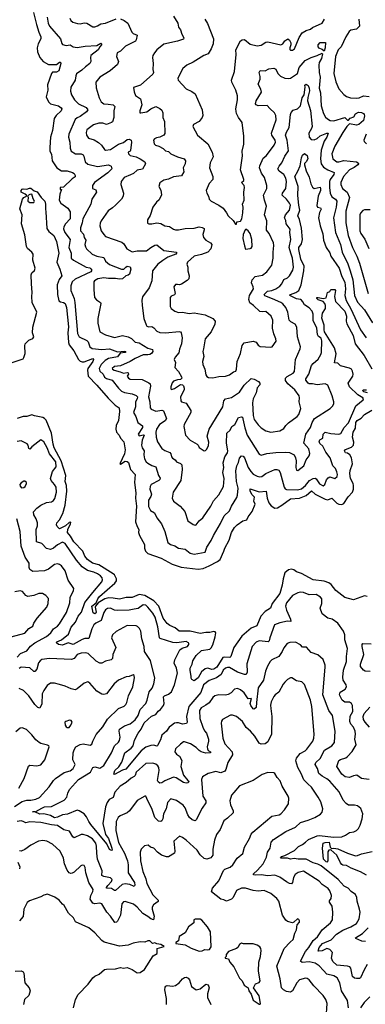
# Model space of a CAD drawing. Extents: x 2199565 to 2323334, y 894172 to 1018966.
# Tile 178 of 256: x 2244381 to 2247894, y 951697 to 961711. Entities that reach past the tile are written whole.
import ezdxf

# ---------------------------------------------------------------- set-up
doc = ezdxf.new("R2010")
doc.units = 0

msp = doc.modelspace()

# ---------------------------------------------------------------- linework, layer by layer
at = {"layer": '0CON10XD'}
for points in [[(2244521, 961785), (2244553, 961663), (2244575, 961585), (2244597, 961535), (2244596, 961515), (2244569, 961465), (2244558, 961425), (2244563, 961383), (2244586, 961325), (2244620, 961285), (2244675, 961256), (2244755, 961254), (2244785, 961279), (2244795, 961278), (2244800, 961265), (2244779, 961191), (2244755, 961178), (2244715, 961177), (2244703, 961165), (2244663, 961047), (2244667, 960995), (2244651, 960925), (2244674, 960874), (2244695, 960855), (2244775, 960834), (2244804, 960815), (2244810, 960805), (2244802, 960785), (2244752, 960738), (2244731, 960705), (2244714, 960585), (2244693, 960515), (2244688, 960412), (2244687, 960375), (2244703, 960343), (2244713, 960275), (2244758, 960205), (2244805, 960172), (2244865, 960172), (2244917, 960157), (2244935, 960145), (2244946, 960125), (2244946, 960114), (2244915, 960092), (2244825, 960008), (2244793, 960005), (2244792, 959985), (2244807, 959985), (2244790, 959935), (2244783, 959875), (2244798, 959845), (2244871, 959795), (2244896, 959755), (2244893, 959685), (2244847, 959635), (2244829, 959605), (2244825, 959585), (2244840, 959545), (2244895, 959475), (2244881, 959395), (2244903, 959335), (2244906, 959285), (2244928, 959265), (2245056, 959195), (2245095, 959186), (2245106, 959176), (2245114, 959165), (2245106, 959145), (2244945, 959071), (2244915, 959045), (2244900, 959005), (2244901, 958955), (2244934, 958874), (2244943, 958833), (2244968, 958518), (2244985, 958484), (2245065, 958449), (2245076, 958435), (2245094, 958384), (2245117, 958367), (2245215, 958357), (2245295, 958362), (2245377, 958333), (2245445, 958340), (2245459, 958335), (2245455, 958325), (2245402, 958318), (2245375, 958282), (2245285, 958266), (2245251, 958245), (2245210, 958205), (2245190, 958165), (2245196, 958136), (2245229, 958105), (2245243, 958075), (2245265, 958060), (2245322, 958045), (2245385, 957962), (2245415, 957933), (2245445, 957919), (2245525, 957905), (2245565, 957889), (2245578, 957875), (2245575, 957855), (2245559, 957825), (2245558, 957775), (2245538, 957715), (2245562, 957675), (2245583, 957615), (2245631, 957581), (2245629, 957565), (2245586, 957495), (2245595, 957480), (2245635, 957489), (2245645, 957485), (2245627, 957433), (2245618, 957385), (2245626, 957355), (2245648, 957325), (2245644, 957285), (2245651, 957245), (2245666, 957215), (2245685, 957199), (2245725, 957176), (2245766, 957165), (2245792, 957075), (2245809, 957049), (2245806, 957035), (2245796, 957025), (2245718, 956982), (2245706, 956965), (2245705, 956935), (2245720, 956885), (2245715, 956862), (2245690, 956825), (2245690, 956760), (2245710, 956720), (2245752, 956695), (2245776, 956645), (2245822, 956585), (2245855, 956505), (2245888, 956395), (2245914, 956374), (2245959, 956359), (2245995, 956335), (2246065, 956325), (2246115, 956286), (2246155, 956276), (2246265, 956297), (2246285, 956345), (2246329, 956415), (2246350, 956465), (2246422, 956588), (2246459, 956665), (2246515, 956715), (2246535, 956762), (2246589, 956851), (2246596, 956874), (2246603, 956945), (2246584, 957015), (2246579, 957121), (2246588, 957175), (2246605, 957207), (2246617, 957253), (2246635, 957274), (2246652, 957272), (2246665, 957256), (2246705, 957155), (2246731, 957115), (2246755, 957090), (2246795, 957067), (2246821, 957061), (2246842, 957065), (2246885, 957097), (2246975, 957135), (2246995, 957136), (2247015, 957128), (2247030, 957105), (2247070, 956955), (2247079, 956939), (2247092, 956932), (2247205, 956931), (2247245, 956941), (2247285, 956973), (2247326, 957024), (2247365, 957044), (2247385, 957047), (2247395, 957042), (2247429, 956989), (2247465, 956970), (2247484, 956985), (2247500, 957030), (2247518, 957052), (2247535, 957060), (2247585, 957044), (2247610, 957065), (2247613, 957085), (2247605, 957112), (2247591, 957145), (2247564, 957174), (2247538, 957255), (2247493, 957313), (2247462, 957375), (2247431, 957401), (2247424, 957426), (2247431, 957439), (2247464, 957455), (2247465, 957495), (2247485, 957516), (2247545, 957503), (2247625, 957497), (2247647, 957503), (2247678, 957565), (2247725, 957612), (2247797, 957783), (2247874, 957845), (2247877, 957855), (2247869, 957865), (2247817, 957897), (2247735, 957978), (2247722, 958015), (2247767, 958085), (2247770, 958105), (2247765, 958135), (2247755, 958156), (2247735, 958168), (2247642, 958192), (2247615, 958219), (2247582, 958222), (2247598, 958312), (2247583, 958375), (2247479, 958535), (2247475, 958555), (2247478, 958605), (2247452, 958675), (2247458, 958725), (2247489, 958775), (2247491, 958805), (2247483, 958825), (2247465, 958845), (2247415, 958862), (2247401, 958875), (2247403, 958885), (2247414, 958886), (2247465, 958876), (2247495, 958883), (2247511, 958935), (2247533, 958945), (2247545, 958966), (2247585, 958968), (2247592, 958955), (2247583, 958895), (2247592, 958845), (2247685, 958745), (2247704, 958695), (2247700, 958645), (2247706, 958616), (2247770, 958500), (2247790, 958415), (2247882, 958295), (2247960, 958160)], [(2244660, 961735), (2244671, 961675), (2244684, 961644), (2244797, 961517), (2244808, 961468), (2244817, 961457), (2244855, 961448), (2244895, 961454), (2244925, 961435), (2244965, 961428), (2245047, 961443), (2245165, 961449), (2245205, 961473), (2245214, 961465), (2245214, 961455), (2245197, 961433), (2245178, 961405), (2245104, 961346), (2245100, 961325), (2245105, 961285), (2245094, 961265), (2245049, 961231), (2245014, 961196), (2244960, 961160), (2244951, 961139), (2244946, 961095), (2244901, 961025), (2244899, 960985), (2244907, 960945), (2244939, 960895), (2244980, 960855), (2245056, 960816), (2245074, 960795), (2245060, 960775), (2244995, 960725), (2244965, 960714), (2244945, 960696), (2244882, 960545), (2244877, 960515), (2244892, 960465), (2244893, 960405), (2244906, 960375), (2244948, 960348), (2245005, 960345), (2245025, 960338), (2245033, 960323), (2245046, 960265), (2245075, 960240), (2245171, 960219)], [(2244892, 961725), (2244901, 961701), (2244923, 961685), (2244969, 961671), (2244995, 961670), (2245035, 961679), (2245065, 961677), (2245125, 961639), (2245145, 961639), (2245173, 961647), (2245205, 961668), (2245255, 961674), (2245361, 961719)], [(2245405, 961721), (2245444, 961704), (2245479, 961675), (2245520, 961585), (2245535, 961571), (2245574, 961554), (2245565, 961505), (2245557, 961493), (2245458, 961442), (2245405, 961390), (2245372, 961375), (2245367, 961335), (2245384, 961285), (2245374, 961256), (2245301, 961189), (2245197, 961125), (2245154, 961076), (2245157, 961017), (2245190, 960915), (2245210, 960875), (2245235, 960855), (2245282, 960852)], [(2245946, 961746), (2245988, 961675), (2245994, 961634), (2246016, 961606), (2246028, 961565), (2246051, 961525), (2246047, 961513), (2245985, 961492), (2245848, 961462), (2245776, 961405), (2245752, 961375), (2245734, 961345), (2245730, 961325), (2245739, 961265), (2245734, 961205), (2245740, 961175), (2245735, 961155), (2245610, 961045), (2245538, 961022), (2245544, 960976), (2245560, 960940), (2245609, 960905), (2245624, 960845), (2245617, 960823), (2245601, 960785), (2245603, 960765), (2245612, 960762), (2245675, 960773), (2245715, 960804), (2245765, 960827), (2245805, 960808), (2245825, 960790), (2245837, 960765), (2245836, 960716), (2245852, 960675), (2245857, 960553), (2245845, 960537), (2245805, 960516), (2245771, 960509), (2245751, 960499), (2245743, 960485), (2245749, 960449), (2245762, 960435), (2245795, 960426), (2245840, 960400), (2245865, 960378), (2245895, 960369), (2245918, 960348), (2245986, 960316), (2246053, 960295), (2246068, 960275), (2246063, 960245), (2246044, 960205), (2246049, 960165), (2246026, 960124), (2245945, 960113), (2245895, 960088), (2245845, 960079), (2245805, 960050), (2245796, 960015), (2245815, 959978), (2245822, 959928), (2245800, 959880), (2245772, 959855), (2245733, 959805), (2245709, 959721), (2245679, 959675), (2245680, 959640), (2245694, 959634), (2245725, 959636), (2245774, 959646), (2245817, 959637), (2245855, 959614), (2245905, 959607), (2245945, 959579), (2245965, 959572), (2245995, 959572), (2246065, 959588), (2246155, 959591), (2246205, 959604), (2246235, 959599), (2246255, 959587), (2246258, 959575), (2246244, 959525), (2246250, 959495), (2246275, 959468), (2246320, 959440), (2246333, 959423), (2246325, 959381), (2246295, 959346), (2246228, 959322), (2246155, 959306), (2246086, 959245), (2246079, 959225), (2246092, 959195), (2246090, 959155), (2246104, 959105), (2246099, 959075), (2246085, 959058), (2246025, 959022), (2246005, 959014), (2245985, 959016), (2245965, 959016), (2245948, 958995), (2245962, 958925), (2245955, 958914), (2245921, 958899), (2245911, 958885), (2245910, 958795), (2245920, 958775), (2245958, 958748), (2245995, 958734), (2246035, 958735), (2246105, 958724), (2246155, 958729), (2246268, 958708), (2246345, 958673), (2246369, 958645), (2246366, 958615), (2246328, 958535), (2246267, 958465), (2246249, 958365), (2246244, 958335), (2246252, 958285), (2246241, 958235), (2246244, 958205), (2246264, 958155), (2246275, 958098), (2246285, 958082), (2246302, 958072), (2246345, 958070), (2246405, 958082), (2246474, 958084), (2246515, 958100), (2246555, 958128), (2246579, 958135), (2246586, 958155), (2246592, 958235), (2246627, 958315), (2246643, 958397), (2246664, 958426), (2246755, 958442), (2246785, 958430), (2246805, 958400), (2246825, 958387), (2246935, 958380), (2246948, 958385), (2246987, 958443), (2246986, 958465), (2246964, 958515), (2246951, 958575), (2246955, 958655), (2246939, 958695), (2246885, 958743), (2246845, 958739), (2246824, 958744), (2246757, 958805), (2246720, 958830), (2246709, 958865), (2246717, 958905), (2246759, 958975), (2246756, 958995), (2246736, 959035), (2246745, 959065), (2246775, 959098), (2246848, 959112), (2246895, 959145), (2246946, 959215), (2246957, 959287)], [(2246264, 961715), (2246292, 961672), (2246352, 961515), (2246347, 961465), (2246326, 961415), (2246296, 961365), (2246254, 961346), (2246145, 961279), (2246081, 961249), (2246038, 961215), (2245990, 961115), (2245993, 961095), (2246075, 961009), (2246132, 960982), (2246165, 960955), (2246236, 960795), (2246242, 960735), (2246237, 960715), (2246204, 960676), (2246147, 960645), (2246141, 960625), (2246188, 960538), (2246295, 960448), (2246338, 960365), (2246349, 960315), (2246318, 960255), (2246311, 960205), (2246344, 960116), (2246343, 960085), (2246309, 960045), (2246277, 959975), (2246282, 959945), (2246301, 959915), (2246306, 959885), (2246326, 959865), (2246405, 959826), (2246451, 959795), (2246485, 959748), (2246500, 959715), (2246550, 959670), (2246575, 959632), (2246585, 959630), (2246590, 959655), (2246625, 959663), (2246639, 959685), (2246651, 959745), (2246654, 959804), (2246646, 959835), (2246662, 959875), (2246660, 959955), (2246668, 960005), (2246663, 960025), (2246636, 960055), (2246659, 960075), (2246661, 960085), (2246626, 960185), (2246646, 960325), (2246644, 960375), (2246660, 960445), (2246661, 960525), (2246643, 960665), (2246605, 960716), (2246586, 960755), (2246582, 960778), (2246580, 960805), (2246596, 960895), (2246596, 960935), (2246579, 960995), (2246538, 961075), (2246534, 961095), (2246566, 961184), (2246581, 961355), (2246579, 961405), (2246625, 961494), (2246644, 961506), (2246665, 961508), (2246725, 961463), (2246795, 961446), (2246835, 961452), (2246885, 961483), (2246905, 961487), (2247035, 961454), (2247055, 961464), (2247075, 961494), (2247106, 961516), (2247125, 961502), (2247136, 961475), (2247136, 961455), (2247126, 961425), (2247129, 961409), (2247135, 961402), (2247155, 961401), (2247174, 961415), (2247222, 961528), (2247254, 961576), (2247295, 961601), (2247336, 961615), (2247358, 961632), (2247455, 961676), (2247481, 961715)], [(2247828, 961715), (2247834, 961645), (2247805, 961614), (2247747, 961603), (2247731, 961589), (2247695, 961536), (2247649, 961435), (2247620, 961405), (2247590, 961335), (2247575, 961165), (2247595, 961080), (2247625, 961007), (2247675, 960949), (2247705, 960928), (2247745, 960917), (2247805, 960912), (2247833, 960917), (2247875, 960937), (2247935, 960930)], [(2247475, 961392), (2247455, 961409), (2247425, 961420), (2247414, 961435), (2247416, 961455), (2247435, 961480), (2247489, 961479), (2247488, 961425), (2247475, 961392)], [(2246957, 959287), (2246957, 959345), (2246966, 959415), (2246962, 959442), (2246917, 959537), (2246889, 959569), (2246893, 959665), (2246871, 959725), (2246889, 959815), (2246869, 959875), (2246861, 959925), (2246893, 959995), (2246895, 960025), (2246869, 960105), (2246839, 960149), (2246818, 960205), (2246821, 960225), (2246855, 960304), (2246886, 960325), (2246911, 960355), (2246967, 960433), (2246980, 960465), (2246978, 960485), (2246945, 960535), (2246941, 960555), (2246987, 960693), (2246985, 960735), (2246972, 960765), (2246925, 960807), (2246897, 960837), (2246805, 960833), (2246785, 960844), (2246779, 960855), (2246785, 960886), (2246839, 960975), (2246833, 961003), (2246804, 961055), (2246827, 961105), (2246827, 961133), (2246817, 961173), (2246825, 961194), (2246875, 961192), (2246915, 961211), (2246965, 961219), (2246985, 961206), (2247004, 961164), (2247032, 961135), (2247075, 961117), (2247115, 961112), (2247135, 961116), (2247206, 961165), (2247222, 961225), (2247284, 961295), (2247345, 961327), (2247405, 961345), (2247455, 961371), (2247459, 961365), (2247450, 961315), (2247427, 961275), (2247423, 961247), (2247424, 961175), (2247436, 961125), (2247428, 961052), (2247426, 961015), (2247438, 960968), (2247447, 960835), (2247471, 960755), (2247490, 960720), (2247511, 960701), (2247537, 960685), (2247575, 960681), (2247685, 960715), (2247715, 960688), (2247725, 960688), (2247742, 960708), (2247777, 960723), (2247795, 960752), (2247825, 960770), (2247856, 960766), (2247875, 960755), (2247882, 960745), (2247886, 960734), (2247875, 960685), (2247830, 960645), (2247805, 960637), (2247735, 960650), (2247708, 960625), (2247665, 960565), (2247584, 960425), (2247555, 960345), (2247566, 960296), (2247605, 960266), (2247625, 960265), (2247675, 960280), (2247804, 960266), (2247821, 960255), (2247824, 960245), (2247819, 960235), (2247782, 960208), (2247733, 960185), (2247672, 960115), (2247647, 960055), (2247646, 960035), (2247663, 959995), (2247710, 959955), (2247734, 959904), (2247695, 959765), (2247695, 959645), (2247721, 959515), (2247763, 959395), (2247809, 959305), (2247836, 959234), (2247922, 958925)], [(2245282, 960852), (2245333, 960845), (2245348, 960828), (2245339, 960785), (2245337, 960715), (2245325, 960673), (2245315, 960664), (2245265, 960644), (2245225, 960657), (2245187, 960657), (2245130, 960640), (2245065, 960591), (2245057, 960565), (2245060, 960535), (2245081, 960505), (2245138, 960488), (2245183, 960463), (2245213, 960433), (2245242, 960392), (2245255, 960384), (2245305, 960390), (2245384, 960446), (2245437, 960463), (2245475, 960491), (2245495, 960494), (2245516, 960486), (2245519, 960465), (2245508, 960382), (2245505, 960374), (2245485, 960363), (2245486, 960345), (2245505, 960329), (2245565, 960315), (2245606, 960295), (2245652, 960265), (2245661, 960245), (2245629, 960191), (2245575, 960180), (2245537, 960145), (2245507, 960133), (2245443, 960105), (2245414, 960065), (2245408, 960035), (2245436, 959945), (2245433, 959915), (2245415, 959885), (2245355, 959825), (2245325, 959796), (2245282, 959768), (2245210, 959665), (2245198, 959642), (2245195, 959615), (2245211, 959565), (2245235, 959526), (2245255, 959506), (2245419, 959449), (2245440, 959430), (2245471, 959381), (2245525, 959349), (2245575, 959361), (2245670, 959360), (2245714, 959395), (2245755, 959418), (2245775, 959421), (2245845, 959363), (2245974, 959345), (2245976, 959335), (2245967, 959325), (2245886, 959294), (2245835, 959261), (2245785, 959223), (2245731, 959155), (2245725, 959055), (2245697, 958983), (2245629, 958891), (2245623, 958857), (2245625, 958805), (2245643, 958673), (2245666, 958606), (2245675, 958594), (2245695, 958588), (2245725, 958589), (2245745, 958576), (2245774, 958544), (2245805, 958531), (2245865, 958525), (2246001, 958539), (2246015, 958535), (2246023, 958525), (2246034, 958475), (2246026, 958415), (2246005, 958360), (2245998, 958322), (2245961, 958279), (2245951, 958255), (2245964, 958224), (2245960, 958175), (2245995, 958134), (2246027, 958077), (2246028, 958065), (2246015, 958051), (2245985, 958048), (2245946, 958035), (2245932, 958018), (2245916, 957976), (2245918, 957958), (2245925, 957951), (2245955, 957959), (2246015, 958001), (2246035, 957998), (2246046, 957986), (2246054, 957965), (2246052, 957945), (2246016, 957875), (2246019, 957835), (2246027, 957825), (2246075, 957811), (2246121, 957735), (2246120, 957715), (2246053, 957595), (2246050, 957575), (2246066, 957485), (2246115, 957436), (2246187, 957395), (2246197, 957385), (2246205, 957361), (2246255, 957327), (2246271, 957329), (2246285, 957343), (2246301, 957379), (2246303, 957415), (2246287, 957475), (2246306, 957545), (2246447, 957775), (2246455, 957836), (2246475, 957856), (2246535, 957869), (2246615, 957924), (2246662, 957995), (2246735, 958061), (2246765, 958054), (2246810, 958030), (2246824, 958015), (2246822, 957998), (2246795, 957968), (2246784, 957915), (2246755, 957855), (2246747, 957815), (2246755, 957685), (2246766, 957645), (2246805, 957589), (2246835, 957561), (2246885, 957530), (2246935, 957516), (2247025, 957530), (2247065, 957552), (2247086, 957584), (2247115, 957611), (2247203, 957675), (2247218, 957695), (2247240, 957755), (2247221, 957825), (2247227, 957865), (2247221, 957885), (2247177, 957945), (2247108, 958008), (2247083, 958043), (2247082, 958065), (2247099, 958081), (2247162, 958115), (2247175, 958134), (2247186, 958254), (2247234, 958365), (2247236, 958385), (2247206, 958485), (2247199, 958585), (2247180, 958615), (2247137, 958637), (2247121, 958655), (2247108, 958735), (2247085, 958785), (2247055, 958820), (2247036, 958835), (2246952, 958872), (2246872, 958902), (2246866, 958915), (2246900, 958950), (2246945, 958958), (2246985, 958973), (2247025, 959001), (2247045, 959025), (2247065, 959069), (2247105, 959086), (2247124, 959106), (2247157, 959163), (2247165, 959195), (2247155, 959285), (2247138, 959335), (2247120, 959395), (2247139, 959475), (2247128, 959545), (2247132, 959582), (2247091, 959635), (2247085, 959670), (2247072, 959695), (2247083, 959725), (2247125, 959773), (2247133, 959823), (2247124, 959845), (2247093, 959885), (2247050, 959925), (2247052, 959945), (2247085, 959995), (2247092, 960065), (2247085, 960098), (2247065, 960135), (2247019, 960169), (2247005, 960195), (2247018, 960222), (2247045, 960255), (2247075, 960324), (2247114, 960376), (2247101, 960485), (2247084, 960535), (2247093, 960567), (2247119, 960615), (2247133, 960747), (2247142, 960768), (2247160, 960790), (2247206, 960804), (2247235, 960835), (2247254, 960915), (2247272, 960948), (2247283, 961025), (2247281, 961045), (2247295, 961055), (2247315, 961043), (2247325, 961015), (2247326, 960986), (2247309, 960921), (2247308, 960885), (2247338, 960788), (2247353, 960625), (2247349, 960605), (2247321, 960555), (2247325, 960515), (2247345, 960491), (2247375, 960490), (2247405, 960502), (2247435, 960531), (2247505, 960557), (2247517, 960555), (2247505, 960515), (2247475, 960475), (2247445, 960385), (2247438, 960295), (2247447, 960245), (2247470, 960210), (2247513, 960183), (2247579, 960155), (2247574, 960135), (2247538, 960085), (2247532, 960065), (2247531, 960005), (2247537, 959945), (2247555, 959910), (2247590, 959885), (2247605, 959865), (2247597, 959805), (2247571, 959695), (2247590, 959545), (2247644, 959425), (2247660, 959345), (2247717, 959227), (2247741, 959155), (2247768, 959065), (2247786, 958905), (2247815, 958837), (2247885, 958761), (2247969, 958629)], [(2247902, 960545), (2247880, 960485), (2247883, 960473), (2247905, 960449)], [(2245171, 960219), (2245285, 960235), (2245311, 960221), (2245317, 960195), (2245278, 960152), (2245141, 960055), (2245121, 960025), (2245121, 959995), (2245155, 959980), (2245161, 959955), (2245116, 959885), (2245106, 959835), (2245022, 959685), (2245016, 959645), (2245000, 959595), (2245001, 959565), (2245029, 959529), (2245037, 959495), (2245055, 959468), (2245045, 959425), (2245050, 959400), (2245061, 959381), (2245118, 959325), (2245165, 959306), (2245235, 959292), (2245255, 959255), (2245295, 959222), (2245415, 959173), (2245441, 959175), (2245459, 959195), (2245475, 959203), (2245504, 959196), (2245510, 959175), (2245497, 959123), (2245485, 959112), (2245460, 959105), (2245426, 959074), (2245395, 959071), (2245355, 959079), (2245285, 959078), (2245235, 959086), (2245174, 959076), (2245142, 959055), (2245136, 959044), (2245136, 958965), (2245143, 958885), (2245161, 958861), (2245202, 958835), (2245206, 958825), (2245177, 958673), (2245174, 958625), (2245197, 958537), (2245254, 958505), (2245345, 958479), (2245425, 958498), (2245485, 958485), (2245518, 958468), (2245555, 958431), (2245595, 958425), (2245685, 958371), (2245732, 958355), (2245735, 958335), (2245722, 958315), (2245705, 958305), (2245684, 958304), (2245635, 958303), (2245554, 958265), (2245505, 958234), (2245405, 958191), (2245344, 958185), (2245321, 958165), (2245324, 958155), (2245341, 958145), (2245401, 958131), (2245435, 958116), (2245475, 958124), (2245485, 958120), (2245487, 958105), (2245474, 958085), (2245488, 958065), (2245505, 958054), (2245625, 958050), (2245695, 958019), (2245708, 958008), (2245710, 957985), (2245692, 957875), (2245705, 957825), (2245706, 957765), (2245719, 957749), (2245765, 957731), (2245825, 957740), (2245844, 957734), (2245872, 957655), (2245860, 957630), (2245803, 957595), (2245772, 957545), (2245764, 957515), (2245767, 957465), (2245782, 957418), (2245825, 957351), (2245855, 957329), (2245909, 957309), (2245918, 957295), (2245923, 957265), (2245933, 957253), (2245963, 957235), (2245976, 957215), (2246017, 957197), (2246029, 957185), (2246033, 957137), (2246021, 957025), (2245940, 956905), (2245930, 956845), (2245944, 956815), (2246011, 956765), (2246059, 956709), (2246092, 956615), (2246145, 956576), (2246165, 956570), (2246176, 956574), (2246205, 956615), (2246243, 956645), (2246325, 956765), (2246352, 956818), (2246405, 956877), (2246452, 956965), (2246459, 957045), (2246454, 957075), (2246447, 957105), (2246455, 957155), (2246448, 957205), (2246467, 957265), (2246492, 957305), (2246498, 957325), (2246484, 957404), (2246488, 957505), (2246520, 957535), (2246538, 957572), (2246569, 957595), (2246605, 957664), (2246635, 957672), (2246645, 957667), (2246651, 957651), (2246669, 957559), (2246695, 957485), (2246815, 957292), (2246835, 957282), (2246895, 957300), (2246985, 957310), (2247085, 957314), (2247125, 957308), (2247171, 957285), (2247186, 957256), (2247193, 957225), (2247189, 957155), (2247195, 957128), (2247208, 957125), (2247268, 957172), (2247292, 957235), (2247324, 957275), (2247330, 957300), (2247319, 957345), (2247268, 957405), (2247290, 957495), (2247337, 957565), (2247355, 957615), (2247378, 957655), (2247536, 957755), (2247564, 957785), (2247574, 957806), (2247576, 957825), (2247559, 957885), (2247513, 957995), (2247485, 958007), (2247405, 957997), (2247358, 958008), (2247325, 958007), (2247313, 958013), (2247290, 958045), (2247291, 958059), (2247319, 958105), (2247348, 958195), (2247363, 958215), (2247415, 958259), (2247442, 958305), (2247448, 958325), (2247454, 958444), (2247445, 958472), (2247420, 958490), (2247408, 958508), (2247401, 958575), (2247363, 958653), (2247365, 958715), (2247355, 958745), (2247325, 958780), (2247275, 958811), (2247261, 958841), (2247247, 958857), (2247235, 958865), (2247195, 958872), (2247127, 958905), (2247134, 958915), (2247190, 958935), (2247219, 958955), (2247241, 959015), (2247271, 959155), (2247274, 959205), (2247239, 959275), (2247218, 959375), (2247220, 959395), (2247245, 959432), (2247255, 959475), (2247245, 959591), (2247227, 959677), (2247208, 959715), (2247228, 959772), (2247218, 959825), (2247207, 959923), (2247213, 960015), (2247177, 960115), (2247210, 960170), (2247234, 960225), (2247245, 960305), (2247255, 960332), (2247275, 960350), (2247305, 960328), (2247311, 960295), (2247295, 960266), (2247275, 960248), (2247275, 960235), (2247293, 960175), (2247325, 960109), (2247342, 960042), (2247358, 960008), (2247373, 959993), (2247435, 960006), (2247440, 959995), (2247438, 959975), (2247414, 959915), (2247402, 959822), (2247408, 959805), (2247438, 959798), (2247446, 959785), (2247429, 959751), (2247420, 959695), (2247434, 959615), (2247463, 959533), (2247471, 959469), (2247498, 959395), (2247535, 959341), (2247545, 959305), (2247629, 959185), (2247655, 959098), (2247685, 959043), (2247694, 958975), (2247687, 958905), (2247699, 958855), (2247749, 958769), (2247845, 958558), (2247904, 958475)], [(2244305, 958225), (2244417, 958263), (2244425, 958275), (2244436, 958315), (2244432, 958395), (2244438, 958415), (2244475, 958453), (2244515, 958469), (2244524, 958485), (2244511, 958525), (2244515, 958585), (2244554, 958735), (2244507, 958835), (2244504, 958894), (2244509, 958935), (2244500, 959025), (2244498, 959115), (2244505, 959135), (2244531, 959159), (2244539, 959185), (2244514, 959265), (2244517, 959327), (2244506, 959346), (2244461, 959385), (2244452, 959405), (2244432, 959522), (2244398, 959635), (2244406, 959725), (2244383, 959787), (2244411, 959885), (2244425, 959902), (2244450, 959915), (2244450, 959925), (2244438, 959935), (2244397, 959955), (2244397, 959975), (2244405, 959988), (2244415, 959990), (2244455, 959988), (2244482, 959998), (2244495, 959996), (2244529, 959969), (2244559, 959959), (2244601, 959901), (2244636, 959865), (2244645, 959835), (2244642, 959785), (2244648, 959755), (2244656, 959586), (2244676, 959555), (2244728, 959515), (2244755, 959455), (2244779, 959335), (2244758, 959245), (2244790, 959175), (2244808, 959105), (2244783, 959067), (2244761, 959015), (2244764, 958915), (2244780, 958850), (2244795, 958840), (2244827, 958835), (2244844, 958825), (2244858, 958785), (2244877, 958587), (2244870, 958525), (2244877, 958427), (2244885, 958405), (2244933, 958343), (2244980, 958255), (2244995, 958237), (2245015, 958230), (2245035, 958232), (2245126, 958265), (2245130, 958255), (2245124, 958235), (2245073, 958165), (2245070, 958145), (2245078, 958085), (2245165, 957994), (2245280, 957860), (2245351, 957791), (2245392, 957765), (2245397, 957725), (2245387, 957633), (2245362, 957585), (2245357, 957545), (2245367, 957517), (2245391, 957485), (2245405, 957455), (2245439, 957419), (2245452, 957335), (2245445, 957295), (2245398, 957195), (2245405, 957192), (2245455, 957222), (2245475, 957219), (2245487, 957207), (2245506, 957135), (2245556, 957085), (2245547, 957003), (2245562, 956898), (2245557, 956845), (2245568, 956765), (2245559, 956605), (2245574, 956555), (2245592, 956525), (2245590, 956495), (2245598, 956465), (2245651, 956375), (2245650, 956335), (2245660, 956305), (2245685, 956283), (2245818, 956235), (2245932, 956175), (2246023, 956143), (2246195, 956122), (2246245, 956129), (2246306, 956156), (2246391, 956199), (2246418, 956222), (2246457, 956305), (2246465, 956336), (2246512, 956418), (2246535, 956495), (2246565, 956546), (2246593, 956575), (2246648, 956615), (2246689, 956625), (2246703, 956655), (2246745, 956708), (2246774, 956785), (2246763, 956815), (2246767, 956855), (2246745, 956879), (2246725, 956915), (2246725, 956940), (2246815, 956910), (2246886, 956916), (2246896, 956845), (2246915, 956798), (2246938, 956768), (2246975, 956742), (2247002, 956748), (2247045, 956772), (2247135, 956839), (2247224, 956846), (2247295, 956871), (2247348, 956918), (2247385, 956884), (2247485, 956835), (2247515, 956829), (2247555, 956846), (2247605, 956794), (2247627, 956783), (2247655, 956780), (2247675, 956791), (2247721, 956859), (2247764, 956905), (2247775, 956935), (2247775, 956975), (2247770, 956995), (2247744, 957044), (2247737, 957097), (2247740, 957125), (2247764, 957195), (2247754, 957255), (2247737, 957287), (2247715, 957301), (2247694, 957305), (2247682, 957325), (2247692, 957338), (2247755, 957365), (2247775, 957385), (2247777, 957415), (2247766, 957465), (2247772, 957515), (2247796, 957555), (2247799, 957615), (2247812, 957635), (2247851, 957659), (2247885, 957695), (2247961, 957739)], [(2244525, 959852), (2244532, 959865), (2244518, 959888), (2244506, 959936), (2244485, 959933), (2244462, 959918), (2244467, 959907), (2244464, 959864), (2244485, 959852), (2244525, 959852)], [(2247943, 959777), (2247885, 959778), (2247870, 959770), (2247845, 959743), (2247838, 959725), (2247838, 959565), (2247850, 959535), (2247889, 959479), (2247931, 959385)], [(2246678, 959378), (2246725, 959383), (2246735, 959388), (2246746, 959404), (2246742, 959475), (2246725, 959537), (2246705, 959564), (2246681, 959579), (2246673, 959575), (2246654, 959526), (2246651, 959485), (2246665, 959410), (2246678, 959378)], [(2247917, 957917), (2247879, 957925), (2247870, 957935), (2247872, 957948), (2247906, 957946)], [(2247914, 955845), (2247885, 955850), (2247775, 955810), (2247685, 955835), (2247596, 955906), (2247548, 955968), (2247525, 955985), (2247475, 956000), (2247365, 956015), (2247245, 956080), (2247196, 956095), (2247167, 956117), (2247145, 956124), (2247115, 956117), (2247078, 956085), (2247059, 956025), (2247051, 955961), (2247026, 955874), (2246949, 955775), (2246930, 955725), (2246875, 955693), (2246833, 955645), (2246791, 955545), (2246735, 955521), (2246638, 955442), (2246558, 955325), (2246526, 955235), (2246517, 955225), (2246462, 955228), (2246445, 955223), (2246385, 955126), (2246355, 955105), (2246333, 955103), (2246295, 955116), (2246265, 955109), (2246231, 955079), (2246195, 955017), (2246155, 954987), (2246130, 955000), (2246123, 955013), (2246126, 955036), (2246113, 955093), (2246115, 955115), (2246135, 955155), (2246140, 955190), (2246175, 955245), (2246228, 955295), (2246315, 955310), (2246329, 955321), (2246346, 955354), (2246369, 955435), (2246374, 955474), (2246367, 955487), (2246355, 955490), (2246315, 955477), (2246275, 955478), (2246215, 955468), (2246115, 955493), (2246002, 955492), (2245961, 955525), (2245909, 955549), (2245881, 955571), (2245840, 955625), (2245795, 955746), (2245745, 955799), (2245655, 955856), (2245595, 955865), (2245525, 955835), (2245465, 955835), (2245395, 955817), (2245332, 955828), (2245288, 955832), (2245248, 955822), (2245180, 955780), (2245152, 955748), (2245148, 955735), (2245159, 955685), (2245156, 955675), (2245145, 955670), (2245129, 955679), (2245115, 955745), (2245160, 955780), (2245175, 955821), (2245194, 955845), (2245349, 955981), (2245364, 956005), (2245367, 956025), (2245345, 956064), (2245332, 956075), (2245186, 956166), (2245122, 956182), (2245071, 956221), (2245044, 956255), (2245023, 956305), (2244930, 956400), (2244897, 956457), (2244867, 956495), (2244869, 956525), (2244899, 956585), (2244900, 956600), (2244885, 956597), (2244847, 956563), (2244785, 956532), (2244761, 956555), (2244754, 956575), (2244759, 956595), (2244786, 956625), (2244820, 956690), (2244844, 956775), (2244859, 956915), (2244857, 956975), (2244842, 957015), (2244849, 957075), (2244804, 957225), (2244731, 957355), (2244720, 957395), (2244705, 957505), (2244649, 957639), (2244635, 957655), (2244615, 957666), (2244531, 957681), (2244505, 957691), (2244455, 957674), (2244415, 957674), (2244355, 957656)], [(2244755, 956905), (2244752, 956955), (2244735, 956985), (2244700, 957025), (2244694, 957045), (2244715, 957115), (2244753, 957165), (2244747, 957215), (2244685, 957295), (2244661, 957355), (2244625, 957416), (2244595, 957439), (2244503, 957367), (2244485, 957344), (2244475, 957349), (2244467, 957385), (2244458, 957398), (2244395, 957427), (2244355, 957422)], [(2244401, 956951), (2244425, 956953), (2244438, 956965), (2244452, 956995), (2244452, 957005), (2244435, 957017), (2244425, 957017), (2244395, 956999), (2244384, 956985), (2244386, 956966), (2244401, 956951)], [(2247934, 953984), (2247879, 953989), (2247855, 953994), (2247807, 954027), (2247775, 954021), (2247735, 954004), (2247691, 954011), (2247657, 954037), (2247606, 954115), (2247624, 954176), (2247643, 954187), (2247695, 954203), (2247714, 954216), (2247762, 954268), (2247802, 954335), (2247789, 954395), (2247795, 954445), (2247791, 954475), (2247776, 954515), (2247747, 954547), (2247738, 954575), (2247742, 954628), (2247768, 954675), (2247764, 954735), (2247754, 954755), (2247735, 954771), (2247685, 954771), (2247660, 954790), (2247632, 954845), (2247639, 954871), (2247689, 954901), (2247703, 954925), (2247701, 954945), (2247668, 954995), (2247666, 955024), (2247673, 955095), (2247705, 955185), (2247702, 955235), (2247715, 955315), (2247686, 955405), (2247686, 955455), (2247672, 955492), (2247615, 955575), (2247557, 955615), (2247514, 955624), (2247455, 955667), (2247436, 955725), (2247452, 955775), (2247451, 955821), (2247439, 955839), (2247395, 955865), (2247325, 955861), (2247265, 955885), (2247235, 955888), (2247208, 955882), (2247155, 955856), (2247095, 955781), (2247083, 955745), (2247094, 955706), (2247135, 955615), (2247138, 955592), (2247105, 955593), (2247025, 955576), (2246973, 955557), (2246925, 955425), (2246916, 955394), (2246906, 955385), (2246815, 955395), (2246785, 955381), (2246745, 955335), (2246689, 955161), (2246693, 955075), (2246685, 955053), (2246665, 955053), (2246595, 955076), (2246515, 955121), (2246495, 955124), (2246474, 955116), (2246450, 955095), (2246430, 955050), (2246382, 955018), (2246308, 954992), (2246250, 954945), (2246221, 954869), (2246102, 954725), (2246077, 954625), (2246082, 954568), (2246077, 954553), (2246035, 954548), (2245995, 954561), (2245975, 954560), (2245955, 954555), (2245925, 954532), (2245901, 954515), (2245873, 954475), (2245827, 954435), (2245814, 954386), (2245782, 954328), (2245775, 954323), (2245745, 954332), (2245715, 954330), (2245665, 954313), (2245615, 954275), (2245461, 954089), (2245425, 954077), (2245345, 954034), (2245337, 954037), (2245347, 954075), (2245388, 954112), (2245419, 954161), (2245449, 954255), (2245515, 954301), (2245535, 954325), (2245549, 954385), (2245585, 954455), (2245617, 954495), (2245645, 954559), (2245722, 954628), (2245765, 954645), (2245790, 954680), (2245813, 954697), (2245843, 954735), (2245851, 954755), (2245843, 954825), (2245853, 954835), (2245895, 954851), (2245923, 954875), (2245955, 954945), (2245985, 955065), (2245975, 955115), (2245951, 955165), (2245958, 955202), (2246008, 955302), (2246032, 955318), (2246086, 955335), (2246101, 955355), (2246101, 955365), (2246096, 955375), (2246075, 955387), (2245977, 955373), (2245937, 955377), (2245808, 955418), (2245801, 955425), (2245785, 955535), (2245757, 955635), (2245735, 955675), (2245685, 955737), (2245665, 955755), (2245635, 955760), (2245585, 955724), (2245545, 955715), (2245495, 955704), (2245375, 955701), (2245345, 955706), (2245305, 955725), (2245275, 955722), (2245255, 955708), (2245238, 955682), (2245211, 955599), (2245155, 955573), (2245134, 955555), (2245115, 955515), (2245085, 955418), (2245045, 955418), (2245015, 955409), (2244925, 955358), (2244875, 955372), (2244815, 955351), (2244777, 955355), (2244756, 955375), (2244758, 955385), (2244806, 955404), (2244877, 955463), (2244905, 955534), (2244947, 955583), (2244977, 955645), (2245008, 955685), (2245044, 955785), (2245125, 955885), (2245216, 955995), (2245224, 956015), (2245220, 956035), (2245203, 956055), (2245173, 956075), (2245135, 956093), (2245070, 956110), (2245017, 956147), (2244958, 956215), (2244845, 956382), (2244815, 956397), (2244765, 956370), (2244725, 956336), (2244693, 956323), (2244655, 956332), (2244605, 956382), (2244551, 956401), (2244550, 956525), (2244561, 956565), (2244562, 956595), (2244549, 956635), (2244524, 956675), (2244523, 956705), (2244555, 956744), (2244595, 956773), (2244655, 956799), (2244705, 956809), (2244725, 956821), (2244739, 956841), (2244755, 956905)], [(2244355, 955229), (2244391, 955265), (2244455, 955292), (2244490, 955340), (2244535, 955375), (2244655, 955439), (2244697, 955475), (2244726, 955515), (2244765, 955543), (2244785, 955566), (2244857, 955683), (2244891, 955779), (2244895, 955835), (2244929, 955905), (2244930, 955925), (2244875, 956010), (2244844, 956105), (2244807, 956155), (2244785, 956171), (2244765, 956178), (2244735, 956171), (2244675, 956122), (2244635, 956107), (2244515, 956100), (2244485, 956119), (2244478, 956138), (2244477, 956185), (2244437, 956245), (2244397, 956355), (2244387, 956505), (2244353, 956635)], [(2244295, 955433), (2244435, 955471), (2244475, 955520), (2244515, 955542), (2244526, 955575), (2244560, 955625), (2244658, 955735), (2244672, 955775), (2244674, 955824), (2244647, 955855), (2244612, 955875), (2244575, 955874), (2244525, 955855), (2244465, 955846), (2244445, 955856), (2244409, 955895), (2244385, 955902), (2244333, 955893)], [(2245270, 953750), (2245255, 953705), (2245228, 953535), (2245253, 953423), (2245283, 953385), (2245318, 953285), (2245321, 953265), (2245315, 953260), (2245295, 953273), (2245268, 953328), (2245103, 953525), (2245083, 953555), (2245062, 953605), (2245035, 953636), (2244985, 953666), (2244965, 953671), (2244868, 953632), (2244815, 953625), (2244765, 953599), (2244735, 953593), (2244695, 953617), (2244625, 953633), (2244585, 953632), (2244535, 953654), (2244512, 953655), (2244545, 953659), (2244605, 953692), (2244635, 953705), (2244705, 953709), (2244835, 953775), (2244861, 953805), (2244872, 953845), (2244889, 953881), (2244980, 953985), (2245101, 954059), (2245125, 954107), (2245145, 954111), (2245195, 954099), (2245235, 954127), (2245316, 954255), (2245344, 954325), (2245385, 954363), (2245395, 954381), (2245401, 954415), (2245391, 954475), (2245397, 954495), (2245445, 954531), (2245505, 954549), (2245555, 954590), (2245586, 954635), (2245607, 954695), (2245663, 954755), (2245678, 954792), (2245699, 954875), (2245727, 954913), (2245746, 954955), (2245756, 955015), (2245711, 955195), (2245651, 955285), (2245646, 955336), (2245623, 955413), (2245612, 955492), (2245600, 955520), (2245580, 955540), (2245565, 955546), (2245475, 955551), (2245362, 955488), (2245326, 955455), (2245314, 955425), (2245358, 955325), (2245329, 955255), (2245325, 955215), (2245310, 955200), (2245255, 955188), (2245215, 955166), (2245195, 955167), (2245157, 955187), (2245076, 955266), (2245055, 955272), (2245005, 955270), (2244965, 955256), (2244936, 955214), (2244907, 955203), (2244685, 955213), (2244607, 955203), (2244588, 955192), (2244571, 955169), (2244556, 955105), (2244535, 955082), (2244525, 955083), (2244485, 955118), (2244395, 955126), (2244377, 955113)], [(2247915, 952102), (2247882, 952048), (2247845, 951968), (2247835, 951961), (2247805, 951960), (2247784, 951964), (2247765, 951979), (2247746, 952065), (2247737, 952077), (2247715, 952085), (2247606, 952096), (2247565, 952131), (2247550, 952165), (2247560, 952225), (2247534, 952255), (2247505, 952264), (2247455, 952242), (2247417, 952237), (2247426, 952275), (2247458, 952315), (2247546, 952354), (2247601, 952409), (2247665, 952451), (2247748, 952485), (2247805, 952519), (2247832, 952565), (2247841, 952635), (2247837, 952665), (2247811, 952745), (2247809, 952785), (2247795, 952815), (2247750, 952845), (2247720, 952880), (2247680, 952900), (2247618, 952968), (2247447, 953107), (2247413, 953123), (2247364, 953135), (2247294, 953174), (2247213, 953173), (2247170, 953180), (2247135, 953173), (2247105, 953184), (2247033, 953185), (2247045, 953200), (2247075, 953210), (2247175, 953263), (2247217, 953303), (2247255, 953321), (2247288, 953345), (2247316, 953374), (2247405, 953411), (2247425, 953415), (2247575, 953398), (2247655, 953400), (2247694, 953416), (2247734, 953446), (2247778, 953452), (2247806, 953464), (2247826, 953485), (2247842, 953518), (2247861, 953585), (2247868, 953635), (2247849, 953689), (2247815, 953716), (2247785, 953724), (2247724, 953724), (2247699, 953739), (2247671, 953775), (2247628, 953858), (2247534, 953965), (2247505, 953990), (2247455, 954016), (2247423, 954045), (2247408, 954095), (2247385, 954135), (2247393, 954155), (2247434, 954196), (2247479, 954281), (2247554, 954325), (2247580, 954360), (2247589, 954475), (2247560, 954635), (2247525, 954685), (2247464, 954845), (2247486, 955125), (2247486, 955145), (2247466, 955205), (2247412, 955252), (2247345, 955274), (2247298, 955328), (2247255, 955331), (2247235, 955354), (2247185, 955381), (2247126, 955376), (2247099, 955365), (2247067, 955323), (2247050, 955285), (2247016, 955234), (2246945, 955199), (2246928, 955182), (2246899, 955135), (2246880, 955085), (2246860, 954995), (2246804, 954915), (2246787, 954767), (2246784, 954715), (2246765, 954699), (2246755, 954703), (2246730, 954735), (2246724, 954756), (2246737, 954807), (2246705, 954803), (2246662, 954865), (2246625, 954897), (2246595, 954909), (2246565, 954902), (2246531, 954865), (2246502, 954848), (2246475, 954841), (2246405, 954846), (2246366, 954835), (2246345, 954819), (2246307, 954763), (2246275, 954738), (2246225, 954713), (2246210, 954685), (2246214, 954605), (2246244, 954515), (2246260, 954480), (2246279, 954455), (2246299, 954395), (2246300, 954375), (2246287, 954315), (2246290, 954295), (2246298, 954278), (2246320, 954265), (2246320, 954255), (2246275, 954252), (2246225, 954265), (2246205, 954277), (2246175, 954309), (2246118, 954345), (2246055, 954366), (2246045, 954367), (2246015, 954343), (2245965, 954294), (2245960, 954265), (2245975, 954241), (2246005, 954220), (2246028, 954178), (2246021, 954115), (2246046, 954026), (2246092, 953975), (2246099, 953965), (2246095, 953949), (2246075, 953946), (2246045, 953954), (2245971, 954001), (2245945, 954007), (2245855, 953970), (2245825, 953948), (2245805, 953946), (2245789, 953959), (2245783, 953975), (2245798, 954075), (2245795, 954105), (2245785, 954124), (2245765, 954139), (2245735, 954148), (2245665, 954147), (2245565, 954057), (2245555, 954025), (2245545, 954015), (2245515, 953998), (2245465, 953953), (2245401, 953915), (2245348, 953855), (2245330, 953800), (2245291, 953779), (2245270, 953750)], [(2247945, 955081), (2247894, 955085), (2247876, 955096), (2247844, 955134), (2247844, 955155), (2247880, 955255), (2247861, 955335), (2247863, 955355), (2247871, 955365), (2247955, 955364)], [(2244330, 953710), (2244405, 953761), (2244455, 953774), (2244495, 953773), (2244545, 953782), (2244581, 953799), (2244682, 953908), (2244724, 953975), (2244744, 953995), (2244834, 954056), (2244895, 954073), (2244926, 954095), (2244944, 954135), (2244921, 954185), (2244926, 954255), (2244934, 954285), (2244953, 954315), (2244995, 954339), (2245025, 954345), (2245097, 954333), (2245116, 954344), (2245126, 954375), (2245160, 954440), (2245225, 954519), (2245275, 954596), (2245385, 954706), (2245442, 954728), (2245460, 954745), (2245471, 954765), (2245489, 954835), (2245530, 954925), (2245547, 955017), (2245545, 955040), (2245535, 955048), (2245495, 955030), (2245465, 955028), (2245385, 954993), (2245340, 954955), (2245265, 954856), (2245235, 954848), (2245215, 954850), (2245165, 954881), (2245095, 954964), (2245075, 954978), (2245035, 954962), (2244965, 954904), (2244945, 954897), (2244905, 954905), (2244845, 954932), (2244785, 954949)], [(2247725, 951661), (2247713, 951735), (2247652, 951835), (2247636, 951916), (2247609, 951965), (2247575, 951988), (2247503, 952003), (2247470, 952040), (2247425, 952089), (2247386, 952116), (2247325, 952130), (2247254, 952124), (2247236, 952136), (2247285, 952235), (2247320, 952275), (2247364, 952346), (2247407, 952385), (2247456, 952455), (2247542, 952525), (2247561, 952555), (2247564, 952634), (2247556, 952695), (2247532, 952735), (2247532, 952748), (2247547, 952775), (2247550, 952805), (2247535, 952852), (2247518, 952875), (2247457, 952917), (2247425, 952950), (2247265, 953050), (2247212, 953038), (2247182, 953018), (2247163, 952987), (2247155, 952937), (2247145, 952921), (2247125, 952925), (2247093, 952943), (2247025, 952991), (2246975, 953012), (2246905, 953003), (2246835, 953014), (2246775, 953010), (2246759, 953015), (2246757, 953025), (2246799, 953061), (2246857, 953125), (2246889, 953195), (2246900, 953245), (2246926, 953284), (2246936, 953345), (2246960, 953375), (2247086, 953455), (2247185, 953498), (2247235, 953545), (2247315, 953569), (2247383, 953597), (2247440, 953630), (2247457, 953653), (2247462, 953685), (2247442, 953755), (2247417, 953805), (2247348, 953905), (2247310, 953940), (2247269, 953979), (2247242, 954045), (2247207, 954107), (2247187, 954173), (2247195, 954201), (2247233, 954247), (2247284, 954276), (2247299, 954291), (2247362, 954375), (2247372, 954405), (2247375, 954445), (2247352, 954725), (2247339, 954789), (2247275, 954950), (2247248, 954978), (2247195, 954988), (2247147, 955017), (2247135, 955018), (2247105, 955002), (2247075, 954975), (2247058, 954952), (2247017, 954873), (2246977, 954843), (2246964, 954826), (2246938, 954772), (2246932, 954738), (2246934, 954705), (2246945, 954625), (2246942, 954445), (2246905, 954368), (2246875, 954347), (2246835, 954343), (2246815, 954352), (2246770, 954425), (2246726, 954475), (2246682, 954512), (2246645, 954574), (2246585, 954624), (2246545, 954639), (2246525, 954638), (2246444, 954595), (2246433, 954577), (2246429, 954555), (2246445, 954403), (2246468, 954345), (2246542, 954265), (2246544, 954235), (2246498, 954155), (2246476, 954084), (2246465, 954067), (2246425, 954052), (2246375, 954066), (2246296, 954044), (2246238, 954012), (2246228, 953985), (2246242, 953815), (2246273, 953765), (2246275, 953745), (2246235, 953691), (2246176, 953574), (2246165, 953564), (2246135, 953574), (2246108, 953598), (2246090, 953625), (2246063, 953695), (2246042, 953722), (2245975, 953771), (2245916, 953786), (2245885, 953749), (2245869, 953685), (2245842, 953635), (2245838, 953585), (2245826, 953564), (2245815, 953557), (2245791, 953561), (2245756, 953596), (2245725, 953688), (2245684, 953765), (2245665, 953813), (2245655, 953814), (2245575, 953770), (2245498, 953665), (2245475, 953645), (2245402, 953615), (2245382, 953598), (2245362, 953555), (2245358, 953465), (2245385, 953342), (2245446, 953235), (2245478, 953155), (2245485, 953115), (2245485, 953035), (2245547, 952935), (2245552, 952908), (2245546, 952895), (2245500, 952915), (2245455, 952924), (2245424, 952915), (2245355, 952856), (2245345, 952856), (2245315, 952876), (2245265, 952878), (2245262, 952885), (2245276, 952905), (2245316, 952945), (2245320, 952965), (2245305, 952985), (2245235, 952996), (2245216, 953006), (2245218, 953055), (2245172, 953175), (2245164, 953235), (2245163, 953305), (2245155, 953337), (2245120, 953380), (2245071, 953411), (2245025, 953425), (2245005, 953425), (2244935, 953391), (2244920, 953400), (2244888, 953458), (2244831, 953471), (2244765, 953515), (2244705, 953521), (2244595, 953545), (2244485, 953552), (2244445, 953542), (2244415, 953558), (2244395, 953562), (2244355, 953556)], [(2244785, 954949), (2244735, 954962), (2244696, 954964), (2244661, 954939), (2244625, 954889), (2244610, 954855), (2244606, 954754), (2244585, 954710), (2244565, 954716), (2244535, 954747), (2244474, 954834), (2244420, 954890), (2244375, 954910)], [(2247936, 954515), (2247892, 954565), (2247876, 954595), (2247873, 954625), (2247884, 954655), (2247941, 954719)], [(2244865, 954511), (2244885, 954512), (2244902, 954535), (2244914, 954565), (2244905, 954583), (2244887, 954587), (2244849, 954575), (2244840, 954565), (2244845, 954536), (2244855, 954519), (2244865, 954511)], [(2244373, 953895), (2244426, 953995), (2244470, 954120), (2244485, 954131), (2244555, 954121), (2244595, 954134), (2244637, 954183), (2244680, 954315), (2244678, 954325), (2244664, 954334), (2244595, 954350), (2244580, 954360), (2244545, 954386), (2244505, 954438), (2244452, 954492), (2244405, 954510), (2244385, 954504), (2244342, 954468)], [(2247495, 951555), (2247506, 951705), (2247494, 951745), (2247465, 951787), (2247370, 951885), (2247325, 951946), (2247305, 951960), (2247285, 951964), (2247224, 951946), (2247199, 951915), (2247155, 951836), (2247135, 951822), (2247095, 951827), (2247062, 951845), (2247044, 951864), (2247028, 951955), (2246995, 952085), (2247071, 952265), (2247132, 952328), (2247162, 952355), (2247178, 952422), (2247194, 952455), (2247203, 952507), (2247226, 952534), (2247226, 952546), (2247219, 952559), (2247205, 952567), (2247169, 952531), (2247155, 952527), (2247105, 952540), (2247085, 952553), (2247052, 952605), (2247014, 952745), (2246994, 952775), (2246935, 952825), (2246865, 952854), (2246805, 952847), (2246755, 952854), (2246678, 952878), (2246635, 952880), (2246585, 952854), (2246551, 952785), (2246535, 952766), (2246485, 952746), (2246455, 952761), (2246425, 952768), (2246332, 952842), (2246341, 952879), (2246405, 952952), (2246452, 953058), (2246468, 953072), (2246522, 953092), (2246548, 953115), (2246591, 953185), (2246650, 953230), (2246668, 953295), (2246717, 953383), (2246735, 953429), (2246751, 953449), (2246945, 953609), (2247018, 953625), (2247035, 953635), (2247074, 953675), (2247114, 953736), (2247116, 953795), (2247109, 953815), (2247050, 953915), (2247029, 953969), (2246997, 954005), (2246976, 954045), (2246965, 954052), (2246904, 954054), (2246845, 954034), (2246756, 953974), (2246615, 953919), (2246558, 953852), (2246533, 953825), (2246519, 953765), (2246523, 953725), (2246551, 953665), (2246551, 953645), (2246495, 953589), (2246458, 953562), (2246419, 953475), (2246382, 953425), (2246362, 953365), (2246343, 953275), (2246346, 953215), (2246325, 953186), (2246285, 953172), (2246255, 953180), (2246217, 953217), (2246186, 953265), (2246075, 953366), (2246037, 953395), (2246005, 953406), (2245949, 953355), (2245959, 953255), (2245954, 953236), (2245895, 953198), (2245875, 953196), (2245824, 953215), (2245782, 953245), (2245745, 953284), (2245710, 953295), (2245686, 953316), (2245651, 953309), (2245616, 953274), (2245607, 953245), (2245608, 953155), (2245633, 953047), (2245663, 952973), (2245673, 952925), (2245735, 952811), (2245789, 952755), (2245788, 952742), (2245740, 952710), (2245727, 952685), (2245727, 952665), (2245748, 952595), (2245743, 952557), (2245715, 952565), (2245685, 952592), (2245632, 952622), (2245575, 952685), (2245538, 952715), (2245455, 952743), (2245435, 952738), (2245420, 952720), (2245406, 952605), (2245375, 952544), (2245365, 952532), (2245349, 952529), (2245305, 952594), (2245266, 952635), (2245215, 952718), (2245195, 952726), (2245145, 952719), (2245125, 952726), (2245096, 952765), (2245105, 952805), (2245126, 952845), (2245128, 952865), (2245085, 952935), (2245053, 953035), (2245047, 953087), (2245035, 953108), (2245015, 953113), (2245003, 953107), (2244935, 953042), (2244915, 953031), (2244902, 953028), (2244885, 953034), (2244865, 953062), (2244838, 953125), (2244825, 953185), (2244792, 953255), (2244714, 953325), (2244656, 953356), (2244615, 953364), (2244573, 953357), (2244496, 953315), (2244435, 953272), (2244395, 953256), (2244378, 953258)], [(2247905, 953009), (2247846, 953046), (2247751, 953081), (2247705, 953108), (2247665, 953114), (2247655, 953120), (2247642, 953135), (2247605, 953215), (2247545, 953267), (2247525, 953264), (2247513, 953247), (2247512, 953155), (2247505, 953142), (2247495, 953145), (2247470, 953175), (2247460, 953285), (2247466, 953335), (2247487, 953343), (2247527, 953345), (2247539, 953295), (2247552, 953282), (2247575, 953286), (2247615, 953279), (2247713, 953233), (2247795, 953208), (2247815, 953210), (2247855, 953228), (2247965, 953250)], [(2244364, 953144), (2244383, 953095), (2244380, 953075)], [(2244927, 951663), (2244948, 951745), (2244975, 951798), (2245078, 951902), (2245124, 951965), (2245145, 951984), (2245189, 952005), (2245245, 952050), (2245265, 952056), (2245355, 952058), (2245405, 952071), (2245435, 952066), (2245475, 952070), (2245525, 952053), (2245575, 952019), (2245605, 952020), (2245649, 952051), (2245738, 952192), (2245780, 952215), (2245780, 952265), (2245850, 952285), (2245816, 952306), (2245775, 952314), (2245755, 952321), (2245730, 952315), (2245705, 952342), (2245685, 952343), (2245655, 952328), (2245605, 952333), (2245535, 952319), (2245485, 952299), (2245395, 952287), (2245240, 952330), (2245215, 952346), (2245145, 952424), (2245083, 952475), (2244950, 952535), (2244927, 952577), (2244879, 952625), (2244835, 952703), (2244816, 952716), (2244783, 952755), (2244737, 952787), (2244665, 952818), (2244625, 952807), (2244595, 952789), (2244481, 952749), (2244456, 952734), (2244424, 952664), (2244415, 952590), (2244380, 952545)], [(2246205, 952237), (2246235, 952242), (2246264, 952256), (2246295, 952250), (2246310, 952255), (2246328, 952282), (2246320, 952435), (2246292, 952485), (2246233, 952553), (2246215, 952562), (2246165, 952562), (2246152, 952555), (2246152, 952525), (2246098, 952485), (2246062, 952425), (2246004, 952386), (2245997, 952343), (2245970, 952325), (2245970, 952315), (2246065, 952301), (2246125, 952267), (2246205, 952237)], [(2247895, 952335), (2247858, 952338), (2247798, 952365), (2247796, 952375), (2247865, 952416), (2247925, 952475)], [(2246815, 951698), (2246825, 951700), (2246830, 951705), (2246816, 951785), (2246757, 951865), (2246780, 951905), (2246815, 951920), (2246826, 951935), (2246808, 952035), (2246812, 952125), (2246830, 952185), (2246836, 952245), (2246832, 952265), (2246822, 952282), (2246795, 952300), (2246755, 952313), (2246655, 952312), (2246635, 952318), (2246614, 952305), (2246598, 952275), (2246584, 952266), (2246504, 952236), (2246480, 952205), (2246480, 952185), (2246470, 952175), (2246470, 952165), (2246505, 952160), (2246518, 952125), (2246557, 952077), (2246615, 951963), (2246643, 951935), (2246663, 951893), (2246703, 951865), (2246712, 951835), (2246735, 951800), (2246755, 951738), (2246815, 951698)], [(2244335, 952034), (2244395, 952038), (2244415, 952029), (2244424, 952015), (2244434, 951915), (2244478, 951865), (2244487, 951835), (2244473, 951787), (2244431, 951745), (2244419, 951695)], [(2245874, 951695), (2245874, 951755), (2245858, 951845), (2245860, 951870), (2245867, 951883), (2245880, 951890), (2245935, 951881), (2245965, 951888), (2246003, 951917), (2246035, 951958), (2246055, 951970), (2246075, 951972), (2246095, 951964), (2246107, 951947), (2246128, 951878), (2246175, 951843), (2246215, 951854), (2246275, 951903), (2246297, 951895), (2246306, 951866), (2246290, 951805), (2246291, 951765), (2246323, 951695)], [(2247939, 951775), (2247882, 951715), (2247845, 951663)]]:
    msp.add_lwpolyline(points, dxfattribs=at)

doc.saveas('drawing.dxf')
